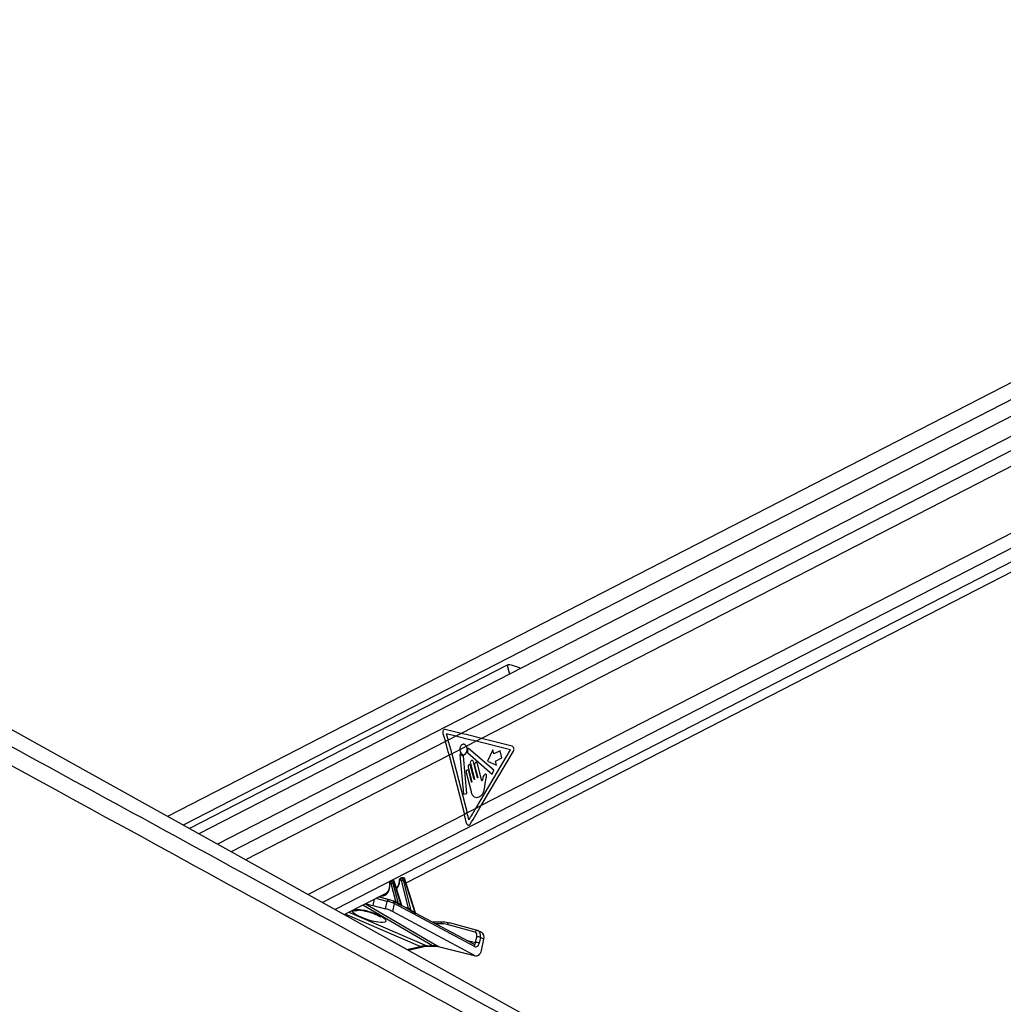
# Model space of a CAD drawing. Header units: millimetres. Extents: x 20 to 19631, y 28 to 16288.
# Tile 40 of 124: x 4679 to 5441, y 7142 to 7905. Entities that reach past the tile are written whole.
import ezdxf

# ---------------------------------------------------------------- set-up
doc = ezdxf.new("R2010")
doc.units = ezdxf.units.MM
doc.header["$LTSCALE"] = 2

msp = doc.modelspace()

# ---------------------------------------------------------------- linework, layer by layer
at = {"color": 7, "linetype": 'Continuous', "lineweight": 25}
for p, q in [((5994.56, 7904.86), (4793.56, 7287.66)), ((6008.62, 7885.97), (4817.98, 7274.09)), ((4978.54, 7236.12), (6023.65, 7773.21)), ((5763.48, 6748.91), (3970.63, 7744.75)), ((5057, 7404.73), (4810.69, 7278.14)), ((5021.31, 7351.95), (5008.87, 7354.97)), ((5007.06, 7351.74), (5008.96, 7345.6)), ((5011.12, 7346.71), (5008.96, 7345.6)), ((5009.62, 7351.53), (5011.12, 7346.71)), ((5017.01, 7349.73), (5009.62, 7351.53)), ((5017.01, 7349.73), (5011.12, 7346.71)), ((5021.31, 7351.95), (5017.01, 7349.73)), ((5037.1, 7348.04), (5032.79, 7345.83)), ((5060.72, 7342.1), (5037.1, 7348.04)), ((5020.12, 7339.31), (5014.09, 7336.22)), ((5025.29, 7341.97), (5020.12, 7339.31)), ((5032.79, 7345.83), (5025.29, 7341.97)), ((5046.58, 7323.48), (5026.91, 7340.26)), ((5032.55, 7293.76), (5059.34, 7339.15)), ((5059.34, 7339.15), (5032.79, 7345.83)), ((5045.69, 7339.09), (5041.6, 7330.31)), ((5046.49, 7335.99), (5045.69, 7339.09)), ((5051.35, 7338.49), (5046.49, 7335.99)), ((5052.79, 7332.89), (5051.35, 7338.49)), ((5014.09, 7336.22), (5011.93, 7335.11)), ((5011.93, 7335.11), (5023.72, 7289.22)), ((5014.09, 7336.22), (5025.88, 7290.33)), ((5020.29, 7335.35), (5022.98, 7304.96)), ((5025.7, 7305.45), (5023.15, 7334.2)), ((5026.27, 7336.89), (5045.21, 7320.26)), ((5036.84, 7295.96), (5061.74, 7338.14)), ((5047.93, 7330.39), (5052.79, 7332.89)), ((5026.59, 7325.7), (5029.48, 7314.46)), ((5028.4, 7328.68), (5031.55, 7316.43)), ((5031.26, 7316.29), (5028.58, 7326.72)), ((5033.82, 7317.6), (5030.67, 7329.85)), ((5031.68, 7327.18), (5034.1, 7317.75)), ((5037.37, 7315.1), (5033.96, 7328.35)), ((5041.6, 7330.31), (5048.72, 7327.29)), ((5045.21, 7320.26), (5046.58, 7323.48)), ((5048.72, 7327.29), (5047.93, 7330.39)), ((5025.09, 7321.51), (5028.86, 7306.83)), ((5029.19, 7314.32), (5027.08, 7322.54)), ((5039.54, 7311.05), (5040.27, 7315.88)), ((5022.98, 7304.96), (5025.7, 7305.45)), ((5032.55, 7293.76), (5025.88, 7290.33)), ((5036.84, 7295.96), (5032.55, 7293.76)), ((5025.88, 7290.33), (5023.72, 7289.22)), ((4975.02, 7240.02), (4973.96, 7239.47)), ((4975.34, 7240.09), (4974.29, 7239.55)), ((4974.29, 7239.55), (4974.91, 7239.55)), ((4974.91, 7239.55), (4975.96, 7240.09)), ((4975.96, 7240.09), (4975.34, 7240.09)), ((4976.21, 7240.15), (4975.58, 7240.15)), ((4966.48, 7236.1), (4966.2, 7236.1)), ((4967.28, 7237.77), (4966.31, 7237.27)), ((4967.61, 7237.85), (4966.64, 7237.35)), ((4966.64, 7237.35), (4966.92, 7237.35)), ((4966.92, 7237.35), (4967.89, 7237.85)), ((4970.5, 7221.72), (4966.94, 7235.64)), ((4967.89, 7237.85), (4967.61, 7237.85)), ((4968.13, 7237.91), (4967.85, 7237.91)), ((4969.31, 7236.49), (4968.31, 7235.98)), ((4968.31, 7235.98), (4972.35, 7220.17)), ((4974.82, 7218.81), (4969.31, 7236.49)), ((4975.24, 7218.55), (4969.56, 7236.76)), ((4970.98, 7232.23), (4971.58, 7232.54)), ((4974.48, 7238.3), (4973.86, 7238.3)), ((4980.38, 7216.5), (4974.94, 7237.84)), ((4977.38, 7238.74), (4976.31, 7238.18)), ((4976.31, 7238.18), (4982.32, 7214.63)), ((4985.46, 7212.85), (4977.38, 7238.74)), ((4985.81, 7212.8), (4977.64, 7239)), ((4930.66, 7211.51), (4964.02, 7228.65)), ((4965.67, 7223.08), (4957.26, 7225.18)), ((4952.73, 7218.51), (4962.62, 7216.04)), ((4962.62, 7216.04), (4963.84, 7221.79)), ((4965.67, 7223.08), (4965.92, 7222.98)), ((4969.29, 7220.18), (4967.96, 7213.95)), ((4968.79, 7221.86), (4968.59, 7221.93)), ((4970.81, 7220.78), (4968.79, 7221.86)), ((5031.66, 7186.88), (4969.29, 7220.18)), ((4980.31, 7215.71), (4975.41, 7218.32)), ((5031.62, 7179.97), (4967.96, 7213.95)), ((5031.16, 7188.56), (4985.83, 7212.76)), ((5006.74, 7205.78), (4998.91, 7205.78)), ((5031.95, 7197.92), (5010.28, 7203.8)), ((5033.81, 7199.19), (5012.14, 7205.07)), ((5032.44, 7189.97), (5033.38, 7194.38)), ((5034.38, 7198.94), (5033.81, 7199.19)), ((5034.01, 7199.12), (5033.81, 7199.19)), ((5037.17, 7197.61), (5034.5, 7198.93)), ((5036.15, 7193.81), (5035.21, 7189.39)), ((5038.81, 7192.5), (5036.15, 7193.81)), ((4980.05, 7184.07), (4991.42, 7186.6)), ((4994.65, 7187.47), (4998.99, 7187.47)), ((4996.04, 7187.13), (5000.39, 7187.13)), ((5003.77, 7186.93), (5031.62, 7179.97)), ((5004.53, 7186.64), (5032.37, 7179.68)), ((5036.95, 7183.74), (5038.81, 7192.5))]:
    msp.add_line(p, q, dxfattribs=at)
at = {"color": 8, "linetype": 'Continuous', "lineweight": 25}
for p, q in [((6006.41, 7897.75), (4805.9, 7280.8)), ((6003.86, 7867.99), (4832.51, 7266.02)), ((6003.38, 7856.64), (5021.31, 7351.95)), ((6003.38, 7844.62), (5037.1, 7348.04)), ((6007.56, 7794.82), (5036.84, 7295.96)), ((6012.15, 7785.45), (4913.68, 7220.94)), ((6018.04, 7777.89), (4923.58, 7215.44)), ((5057, 7404.73), (5058.77, 7397.84)), ((5008.96, 7345.6), (4842.89, 7260.26)), ((5011.93, 7335.11), (4854.13, 7254.01)), ((5023.72, 7289.22), (4902.71, 7227.03)), ((4963.84, 7221.79), (4954.98, 7224.01)), ((4957.64, 7225.37), (4970.5, 7221.72)), ((4998.99, 7187.47), (4944.98, 7218.87)), ((4947.03, 7219.92), (5003.77, 7186.93)), ((4953.76, 7223.38), (4952.73, 7218.51)), ((4977.03, 7217.46), (4980.38, 7216.5)), ((4989.38, 7186.93), (4931.3, 7211.84)), ((4934.27, 7213.36), (4994.65, 7187.47)), ((4946, 7214.58), (4945.82, 7214.85)), ((5005.41, 7204.44), (5001.42, 7204.44)), ((4979.04, 7184.63), (4989.38, 7186.93)), ((5003.77, 7186.93), (5004.53, 7186.64)), ((5025.07, 7191.81), (5032.44, 7189.97))]:
    msp.add_line(p, q, dxfattribs=at)
at = {"color": 7, "linetype": 'Continuous', "lineweight": 25, "flags": 128}
for points in [[(5020.12, 7339.31), (5020.41, 7337.67), (5021.15, 7336.34), (5022.21, 7335.55), (5023.4, 7335.44), (5024.53, 7336.01), (5025.39, 7337.19), (5025.84, 7338.75), (5025.81, 7340.45), (5025.29, 7341.97)], [(5026.91, 7340.26), (5026.84, 7340.3), (5026.76, 7340.31), (5026.68, 7340.3), (5026.61, 7340.25), (5026.55, 7340.18), (5026.5, 7340.09), (5026.48, 7339.99), (5026.47, 7339.88)], [(5020.76, 7335.71), (5020.69, 7335.77), (5020.6, 7335.8), (5020.52, 7335.79), (5020.44, 7335.75), (5020.37, 7335.68), (5020.32, 7335.58), (5020.29, 7335.47), (5020.29, 7335.35)], [(5030.67, 7329.85), (5030.43, 7330.42), (5030.05, 7330.82), (5029.59, 7330.97), (5029.12, 7330.87), (5028.72, 7330.53), (5028.44, 7329.99), (5028.33, 7329.34), (5028.4, 7328.68)], [(5027.08, 7322.54), (5026.86, 7323.04), (5026.53, 7323.38), (5026.13, 7323.52), (5025.72, 7323.44), (5025.37, 7323.13), (5025.12, 7322.66), (5025.02, 7322.09), (5025.09, 7321.51)], [(5028.58, 7326.72), (5028.37, 7327.22), (5028.03, 7327.57), (5027.63, 7327.71), (5027.22, 7327.62), (5026.87, 7327.32), (5026.62, 7326.85), (5026.53, 7326.28), (5026.59, 7325.7)], [(5033.96, 7328.35), (5033.71, 7328.92), (5033.33, 7329.32), (5032.87, 7329.47), (5032.41, 7329.37), (5032, 7329.03), (5031.72, 7328.49), (5031.61, 7327.84), (5031.68, 7327.18)], [(5031.55, 7316.43), (5031.55, 7316.35), (5031.54, 7316.27), (5031.51, 7316.2), (5031.45, 7316.16), (5031.4, 7316.15), (5031.34, 7316.17), (5031.29, 7316.22), (5031.26, 7316.29)], [(5034.1, 7317.75), (5034.11, 7317.67), (5034.1, 7317.59), (5034.06, 7317.52), (5034.01, 7317.48), (5033.96, 7317.46), (5033.9, 7317.48), (5033.85, 7317.53), (5033.82, 7317.6)], [(5029.48, 7314.46), (5029.49, 7314.38), (5029.47, 7314.3), (5029.44, 7314.23), (5029.39, 7314.19), (5029.33, 7314.17), (5029.27, 7314.19), (5029.22, 7314.24), (5029.19, 7314.32)], [(4975.34, 7240.09), (4975.47, 7240.14), (4975.58, 7240.15)], [(4975.96, 7240.09), (4976.09, 7240.14), (4976.21, 7240.15)], [(4967.85, 7237.91), (4967.74, 7237.9), (4967.61, 7237.85)], [(4968.13, 7237.91), (4968.02, 7237.9), (4967.89, 7237.85)], [(5007.21, 7205.67), (5006.94, 7205.76), (5006.74, 7205.78)]]:
    msp.add_lwpolyline(points, dxfattribs=at)
at = {"color": 8, "linetype": 'Continuous', "lineweight": 25, "flags": 128}
for points in [[(4965.63, 7235.9), (4965.63, 7235.9), (4965.65, 7235.84), (4965.72, 7235.78), (4965.82, 7235.74), (4965.95, 7235.7)], [(4969.56, 7236.76), (4969.57, 7236.75), (4969.55, 7236.7), (4969.51, 7236.63), (4969.42, 7236.57), (4969.31, 7236.49)], [(4973.6, 7237.97), (4973.46, 7238.03), (4973.36, 7238.1), (4973.3, 7238.18), (4973.27, 7238.26), (4973.27, 7238.28)], [(4977.38, 7238.74), (4977.5, 7238.81), (4977.58, 7238.88), (4977.63, 7238.94), (4977.64, 7238.99), (4977.64, 7239)], [(4994.65, 7187.47), (4995.45, 7187.19), (4996.04, 7187.13)], [(4998.99, 7187.47), (4999.8, 7187.19), (5000.36, 7187.13)]]:
    msp.add_lwpolyline(points, dxfattribs=at)
at = {"color": 7, "linetype": 'Continuous', "lineweight": 25}
for centre, radius, start, end in [((4797.19, 7280.45), 223.95, 14.41876, 17.2083), ((4795.03, 7279.34), 223.95, 14.41876, 17.2083), ((5019.74, 7339.47), 6.74, 342.14593, 3.45079), ((5059.45, 7339.66), 2.75, 326.45167, 62.45976), ((5023.13, 7337.55), 3, 217.76359, 265.08472), ((5022.8, 7334.21), 0.35, 357.8989, 77.49995), ((5026.63, 7337.23), 0.502, 160.30246, 223.55564), ((4813.36, 7235.15), 217.2, 12.56645, 14.41461), ((4814.98, 7236.12), 217.76, 12.92744, 14.41318), ((4974.94, 7238.62), 1.13, 125.33518, 196.56223), ((4975.57, 7238.62), 1.13, 125.33518, 196.56223), ((4967.29, 7236.42), 1.13, 125.33518, 196.56223), ((4967.57, 7236.42), 1.13, 125.33518, 196.56223), ((4966.6, 7239.94), 4.31, 274.55518, 293.40825), ((4974.59, 7242.14), 4.31, 274.55518, 293.40825), ((4972.77, 7220.03), 0.439, 161.61835, 209.08894), ((4975.25, 7218.67), 0.451, 161.98185, 206.25298), ((4982.79, 7214.48), 0.492, 162.8927, 197.28954), ((4985.95, 7212.7), 0.511, 163.15887, 193.25235), ((5005.47, 7185.87), 18.57, 74.98734, 90.19035), ((5007.27, 7186.12), 19.54, 74.98734, 90.19035), ((5033.51, 7188.05), 6.33, 65.406, 91.22324), ((5032.57, 7183.63), 6.33, 65.406, 91.22324)]:
    msp.add_arc(centre, radius, start, end, dxfattribs=at)
at = {"color": 8, "linetype": 'Continuous', "lineweight": 25}
for centre, radius, start, end in [((4965.47, 7221.42), 1.67, 83.26181, 167.01175), ((4967.96, 7220.7), 1.42, 338.46559, 54.32168), ((4969.85, 7221.65), 0.648, 302.12693, 5.8341), ((4969.95, 7221.63), 0.833, 307.35153, 356.43209), ((4979.78, 7216.43), 0.61, 292.4358, 7.13001), ((4979.82, 7216.42), 0.641, 293.08152, 4.24658), ((4938.95, 7222.58), 8.01, 256.37849, 288.08892), ((5006.96, 7204.23), 1.57, 97.93795, 172.30364), ((5011.91, 7203.4), 1.68, 82.42643, 166.29677), ((5033.59, 7197.52), 1.68, 82.42643, 166.29677), ((4990.83, 7189.48), 2.93, 240.19745, 281.09004), ((5030.33, 7187.4), 1.42, 338.46559, 54.32168)]:
    msp.add_arc(centre, radius, start, end, dxfattribs=at)
at = {"color": 7, "linetype": 'Continuous', "lineweight": 25}
for centre, major_axis, ratio, start_param, end_param in [((5008.68, 7352.57), (-0.24, 2.43), 0.720739, 6.037201, 8.132603), ((4919.66, 7345.83), (249.46, -50.36), 0.097732, 1.119911, 1.189724), ((4923.96, 7348.04), (249.46, -50.36), 0.097732, 1.119911, 1.189724), ((4919.41, 7293.76), (165.79, 238.22), 0.328191, 4.900457, 4.93695), ((4923.71, 7295.96), (165.79, 238.22), 0.328191, 4.878461, 4.93695), ((4975.26, 7238.13), (-0.67, 1.34), 0.667317, 4.428083, 5.963973), ((4976.34, 7238.69), (-0.71, 1.32), 0.661696, 4.408491, 5.944381), ((4966.31, 7235.63), (-0.208, 0.455), 0.672272, 5.984378, 7.394484), ((4966.59, 7235.63), (-0.208, 0.455), 0.672272, 4.448488, 5.984378), ((4967.27, 7235.93), (-0.67, 1.34), 0.667317, 4.428083, 5.963973), ((4968.26, 7236.45), (-0.71, 1.32), 0.661696, 4.408491, 5.944381), ((4965.39, 7241.72), (-4.54, 10.03), 0.672894, 3.284627, 3.37025), ((4973.97, 7237.82), (-0.208, 0.455), 0.672272, 5.984378, 7.248611), ((4974.59, 7237.82), (-0.208, 0.455), 0.672272, 4.448488, 5.984378), ((4957.82, 7237.84), (-4.54, 10.03), 0.672894, 3.174741, 3.51702), ((4946.1, 7222.05), (9.43, -3.74), 0.122774, 4.911754, 5.539221), ((4966.5, 7220.43), (3.84, -1.17), 0.194378, 0.821716, 2.393668), ((4967.24, 7222.27), (1.89, -0.75), 0.122774, 0.825676, 2.397629), ((4971.46, 7220.88), (1.24, -0.89), 0.144774, 2.246979, 2.556514), ((4924.48, 7243.04), (74.5, -38.78), 0.027868, 0.843432, 0.887581), ((4924.83, 7243.06), (74.14, -38.79), 0.022366, 0.842147, 0.886296), ((4981.35, 7215.66), (1.24, -0.89), 0.144774, 2.471317, 2.556514), ((4965.27, 7214.63), (3.77, -1.5), 0.122774, 0.825676, 2.397629), ((4924.48, 7243.04), (74.5, -38.78), 0.027868, 0.626705, 0.696538), ((4924.83, 7243.06), (74.14, -38.79), 0.022366, 0.625419, 0.695253), ((5030.51, 7194.21), (1.77, 3.59), 0.6676, 5.076761, 6.413333), ((5031.84, 7193.55), (2.66, 5.38), 0.667892, 6.283093, 6.413379), ((5034.51, 7192.23), (2.66, 5.38), 0.6676, 5.076761, 6.283047), ((4985.32, 7149.7), (18.43, 35.57), 0.689401, 0.335683, 0.511998), ((4989.66, 7149.7), (17.75, 35.91), 0.659686, 0.146235, 0.32255), ((5032.54, 7190.71), (-0.16, 4.08), 0.682424, 2.76236, 4.357906), ((5032.95, 7185.71), (-0.23, 6.12), 0.682424, 2.76236, 4.357906)]:
    msp.add_ellipse(centre, major_axis=major_axis, ratio=ratio, start_param=start_param, end_param=end_param, dxfattribs=at)
at = {"color": 8, "linetype": 'Continuous', "lineweight": 25}
for centre, major_axis, ratio, start_param, end_param in [((4974.64, 7238.13), (-0.67, 1.34), 0.667317, 5.963973, 6.293817), ((4975.72, 7238.69), (-0.71, 1.32), 0.661696, 5.944381, 6.273496), ((4957.15, 7237.53), (-5, 10.92), 0.672272, 2.767705, 4.252891), ((4966.99, 7235.93), (-0.67, 1.34), 0.667317, 5.963973, 6.289142), ((4967.98, 7236.45), (-0.71, 1.32), 0.661696, 5.944381, 6.273496), ((4964.72, 7241.42), (-5, 10.92), 0.672272, 3.362704, 4.107019), ((4949.92, 7210.62), (13.1, -4.08), 0.221676, 3.152709, 8.240621), ((5031.84, 7193.55), (2.66, 5.38), 0.667892, 5.076807, 6.283093), ((5031.11, 7190.62), (-0.48, 2.09), 0.596841, 2.847604, 4.259943)]:
    msp.add_ellipse(centre, major_axis=major_axis, ratio=ratio, start_param=start_param, end_param=end_param, dxfattribs=at)
at = {"color": 7, "linetype": 'Continuous', "lineweight": 25}
for points, knots in [([(5980.46, 6612.47), (5773.79, 6725.29), (5379.46, 6940.55), (4846.94, 7231.57), (4452.12, 7447.73), (4176.02, 7599.42), (4024.12, 7683.21), (3941.4, 7729.14), (3927.34, 7736.95)], [0, 0, 0, 0, 0.301545, 0.575336, 0.777328, 0.878324, 0.97932, 1, 1, 1, 1]), ([(5067.28, 7402.21), (5067.2, 7402.25), (5066.28, 7402.64), (5064.05, 7403.54), (5061.31, 7404.56), (5059.07, 7405.07), (5057.76, 7405.05), (5057.19, 7404.81), (5057, 7404.73)], [0, 0, 0, 0, 0.025392, 0.287505, 0.599755, 0.789527, 0.931257, 1, 1, 1, 1]), ([(5025.29, 7341.97), (5025.06, 7342.31), (5024.61, 7342.98), (5023.68, 7343.52), (5022.7, 7343.62), (5021.74, 7343.25), (5020.93, 7342.46), (5020.36, 7341.33), (5020.12, 7340.22), (5020.12, 7339.54), (5020.12, 7339.31)], [0, 0, 0, 0, 0.133599, 0.267197, 0.400812, 0.534421, 0.668012, 0.801611, 0.935227, 1, 1, 1, 1]), ([(5037.91, 7317.07), (5037.87, 7316.75), (5037.77, 7316.14), (5037.6, 7315.56), (5037.52, 7315.28)], [0, 0, 0, 0, 0.5191471, 1, 1, 1, 1]), ([(5039.25, 7319.84), (5038.93, 7319.41), (5038.34, 7318.62), (5038.05, 7317.55), (5037.91, 7317.07)], [0, 0, 0, 0, 0.546848, 1, 1, 1, 1]), ([(5040.27, 7315.88), (5040.45, 7316.65), (5040.67, 7317.62), (5040.97, 7318.79), (5040.94, 7319.44), (5040.78, 7319.93), (5040.56, 7320.22), (5040.24, 7320.41), (5039.74, 7320.34), (5039.41, 7320.01), (5039.25, 7319.84)], [0, 0, 0, 0, 0.369532, 0.4622338, 0.5578405, 0.6537113, 0.7001721, 0.7470017, 0.8728446, 1, 1, 1, 1]), ([(5028.86, 7306.83), (5029.13, 7305.94), (5029.66, 7304.24), (5031.33, 7302.57), (5033.27, 7302.15), (5035.19, 7302.74), (5036.95, 7303.92), (5038.41, 7305.81), (5039.16, 7308.38), (5039.41, 7310.16), (5039.54, 7311.05)], [0, 0, 0, 0, 0.13106, 0.251024, 0.376916, 0.501355, 0.627161, 0.75065, 0.875357, 1, 1, 1, 1]), ([(5037.52, 7315.28), (5037.5, 7315.24), (5037.46, 7315.17), (5037.4, 7315.11), (5037.37, 7315.1), (5037.37, 7315.1)], [0, 0, 0, 0, 0.51399, 0.984901, 1, 1, 1, 1]), ([(5025.36, 7282.41), (5025.43, 7282.16), (5025.58, 7281.66), (5026.01, 7281.12), (5026.53, 7280.81), (5027.11, 7280.78), (5027.67, 7281.02), (5028.03, 7281.38), (5028.19, 7281.63), (5028.22, 7281.68)], [0, 0, 0, 0, 0.16108, 0.32216, 0.483216, 0.644079, 0.804679, 0.965128, 1, 1, 1, 1]), ([(4825.12, 7258.52), (4929.08, 7201.78), (5067.7, 7126.12), (5275.58, 7012.69), (5448.8, 6918.18), (5646.13, 6810.53), (5832.94, 6708.62), (5950.46, 6644.52), (6009.22, 6612.47)], [0, 0, 0, 0, 0.2633228, 0.351097, 0.5266455, 0.7021941, 0.8510971, 1, 1, 1, 1]), ([(4973.97, 7239.46), (4973.87, 7239.4), (4973.63, 7239.27), (4973.4, 7238.93), (4973.28, 7238.58), (4973.27, 7238.36), (4973.27, 7238.28)], [0, 0, 0, 0, 0.243575, 0.545619, 0.842948, 1, 1, 1, 1]), ([(4975.58, 7240.15), (4975.43, 7240.14), (4975.22, 7240.13), (4975.06, 7240.02), (4975.02, 7240)], [0, 0, 0, 0, 0.760004, 1, 1, 1, 1]), ([(4977.64, 7239), (4977.59, 7239.14), (4977.46, 7239.47), (4977.09, 7239.86), (4976.64, 7240.11), (4976.34, 7240.14), (4976.21, 7240.15)], [0, 0, 0, 0, 0.2252, 0.53028, 0.793676, 1, 1, 1, 1]), ([(4965.67, 7234.26), (4965.64, 7233.63), (4965.58, 7232.24), (4965.07, 7230.61), (4964.52, 7229.83), (4964.3, 7229.52)], [0, 0, 0, 0, 0.331997, 0.735874, 1, 1, 1, 1]), ([(4966.32, 7237.26), (4966.22, 7237.2), (4965.98, 7237.07), (4965.75, 7236.73), (4965.61, 7236.32), (4965.62, 7236.04), (4965.63, 7235.9)], [0, 0, 0, 0, 0.22027, 0.488109, 0.75191, 1, 1, 1, 1]), ([(4965.63, 7235.9), (4965.67, 7235.48), (4965.74, 7234.91), (4965.68, 7234.39), (4965.67, 7234.26)], [0, 0, 0, 0, 0.7430566, 1, 1, 1, 1]), ([(4967.85, 7237.91), (4967.69, 7237.9), (4967.49, 7237.89), (4967.32, 7237.78), (4967.28, 7237.75)], [0, 0, 0, 0, 0.761939, 1, 1, 1, 1]), ([(4969.56, 7236.76), (4969.51, 7236.9), (4969.38, 7237.22), (4969.02, 7237.62), (4968.57, 7237.87), (4968.26, 7237.9), (4968.13, 7237.91)], [0, 0, 0, 0, 0.2252, 0.53028, 0.793676, 1, 1, 1, 1]), ([(4973.15, 7236.86), (4973.04, 7236.24), (4972.8, 7234.91), (4972.09, 7233.47), (4971.44, 7232.86), (4971.18, 7232.62)], [0, 0, 0, 0, 0.348047, 0.743587, 1, 1, 1, 1]), ([(4973.27, 7238.28), (4973.27, 7237.88), (4973.27, 7237.37), (4973.17, 7236.94), (4973.15, 7236.86)], [0, 0, 0, 0, 0.812174, 1, 1, 1, 1]), ([(4970.79, 7221.58), (4970.91, 7221.49), (4971.24, 7221.27), (4971.72, 7220.79), (4972.11, 7220.39), (4972.31, 7220.21), (4972.35, 7220.17)], [0, 0, 0, 0, 0.205277, 0.54887, 0.921065, 1, 1, 1, 1]), ([(4972.38, 7219.82), (4972.34, 7219.85), (4972.08, 7219.99), (4971.57, 7220.31), (4971.09, 7220.65), (4970.82, 7220.77), (4970.81, 7220.77)], [0, 0, 0, 0, 0.103943, 0.568615, 0.982427, 1, 1, 1, 1]), ([(4975.41, 7218.32), (4975.41, 7218.32), (4975.41, 7218.32), (4975.37, 7218.34), (4975.31, 7218.41), (4975.26, 7218.49), (4975.25, 7218.54), (4975.25, 7218.55)], [0, 0, 0, 0, 0.005296, 0.331565, 0.623128, 0.95289, 1, 1, 1, 1]), ([(4980.46, 7216.47), (4980.53, 7216.43), (4980.74, 7216.3), (4981.17, 7215.9), (4981.66, 7215.35), (4982.07, 7214.86), (4982.28, 7214.66), (4982.32, 7214.63)], [0, 0, 0, 0, 0.105262, 0.280223, 0.626144, 0.932878, 1, 1, 1, 1]), ([(4941.38, 7215.12), (4941.37, 7215.12), (4941.32, 7215.11), (4941.59, 7215.14), (4942.21, 7215.13), (4943.39, 7215.03), (4944.73, 7214.85), (4945.66, 7214.64), (4946, 7214.56)], [0, 0, 0, 0, 0.027982, 0.172137, 0.351995, 0.592616, 0.849907, 1, 1, 1, 1]), ([(4946, 7214.58), (4946.39, 7214.49), (4947.6, 7214.22), (4949.68, 7213.65), (4952.14, 7212.85), (4954.49, 7211.96), (4956.42, 7211.09), (4957.74, 7210.39), (4958.5, 7209.91), (4958.59, 7209.83), (4958.62, 7209.8)], [0, 0, 0, 0, 0.065911, 0.199186, 0.345087, 0.502235, 0.664023, 0.797612, 0.910465, 1, 1, 1, 1]), ([(4982.32, 7214.34), (4982.27, 7214.37), (4982.01, 7214.52), (4981.48, 7214.91), (4980.86, 7215.39), (4980.44, 7215.63), (4980.31, 7215.7)], [0, 0, 0, 0, 0.083883, 0.442263, 0.829293, 1, 1, 1, 1]), ([(4985.83, 7212.75), (4985.83, 7212.75), (4985.83, 7212.74), (4985.82, 7212.78), (4985.82, 7212.8)], [0, 0, 0, 0, 0.589096, 1, 1, 1, 1]), ([(4991.42, 7186.6), (4991.82, 7186.68), (4993.42, 7187.02), (4994.92, 7187.08), (4996.04, 7187.13)], [0, 0, 0, 0, 0.250586, 1, 1, 1, 1]), ([(5000.39, 7187.13), (5000.75, 7187.13), (5002.2, 7187.1), (5003.53, 7186.84), (5004.53, 7186.64)], [0, 0, 0, 0, 0.250462, 1, 1, 1, 1])]:
    msp.add_open_spline(points, degree=3, knots=knots, dxfattribs=at)
at = {"color": 8, "linetype": 'Continuous', "lineweight": 25}
for points, knots in [([(3949.6, 7736.95), (3963.85, 7729.14), (4030.34, 7692.75), (4200.96, 7599.41), (4409.12, 7485.66), (4634.49, 7362.58), (4755.8, 7296.36), (4825.12, 7258.52)], [0, 0, 0, 0, 0.048682, 0.227052, 0.583796, 0.762169, 1, 1, 1, 1]), ([(4974.82, 7218.81), (4974.91, 7218.74), (4975.06, 7218.61), (4975.2, 7218.53), (4975.26, 7218.53), (4975.24, 7218.54), (4975.24, 7218.55)], [0, 0, 0, 0, 0.399951, 0.695012, 0.969304, 1, 1, 1, 1]), ([(4975.41, 7218.32), (4975.41, 7218.32), (4975.46, 7218.3), (4975.46, 7218.27), (4975.37, 7218.25), (4975.16, 7218.31), (4974.96, 7218.41), (4974.85, 7218.47)], [0, 0, 0, 0, 0.015672, 0.225531, 0.452443, 0.693936, 1, 1, 1, 1]), ([(4938.4, 7215.49), (4939.06, 7215.54), (4940.43, 7215.64), (4943.14, 7215.37), (4945.03, 7215), (4945.82, 7214.85)], [0, 0, 0, 0, 0.356914, 0.733511, 1, 1, 1, 1]), ([(4985.83, 7212.75), (4985.84, 7212.74), (4985.92, 7212.7), (4985.98, 7212.6), (4985.98, 7212.49), (4985.87, 7212.43), (4985.69, 7212.46), (4985.53, 7212.54), (4985.45, 7212.59)], [0, 0, 0, 0, 0.037469, 0.2343507, 0.4349961, 0.5951708, 0.7955305, 1, 1, 1, 1]), ([(4985.46, 7212.85), (4985.52, 7212.8), (4985.62, 7212.71), (4985.72, 7212.67), (4985.78, 7212.66), (4985.81, 7212.68), (4985.83, 7212.72), (4985.82, 7212.76), (4985.81, 7212.8)], [0, 0, 0, 0, 0.300965, 0.515671, 0.57267, 0.751917, 0.788045, 1, 1, 1, 1])]:
    msp.add_open_spline(points, degree=3, knots=knots, dxfattribs=at)

doc.saveas('drawing.dxf')
